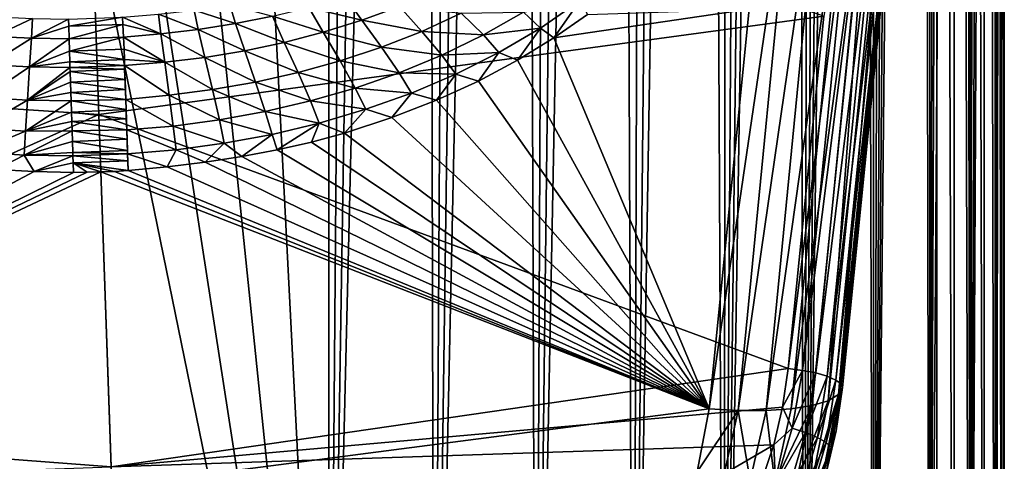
# Model space of a CAD drawing. Header units: metres. Extents: x -25 to 33, y -129 to 30.
# Tile 10 of 84: x 1.42 to 16, y -80.67 to -74.13. Entities that reach past the tile are written whole.
import ezdxf

# ---------------------------------------------------------------- set-up
doc = ezdxf.new("R2010")
doc.units = ezdxf.units.M
doc.layers.add('solid_BIDET-ACTIVO_SW0001', color=7, linetype='CONTINUOUS')

msp = doc.modelspace()

# ---------------------------------------------------------------- linework, layer by layer
at = {"layer": 'solid_BIDET-ACTIVO_SW0001'}
for points in [[(15, -17.783419, 104), (-15, -93.47686, 104), (15, -93.47686, 104)], [(4.170335, -20.070393, 104), (-15, -93.47686, 104), (15, -17.783419, 104)], [(15, -17.783419, 104), (15, -93.47686, 104), (15.259268, -93.470802, 103.96563)], [(15.258819, -17.783419, 103.965927), (15, -17.783419, 104), (15.259268, -93.470802, 103.96563)], [(15.258819, -17.783419, 103.965927), (15.259268, -93.470802, 103.96563), (15.495718, -93.453583, 103.867981)], [(15.5, -17.783419, 103.866028), (15.258819, -17.783419, 103.965927), (15.495718, -93.453583, 103.867981)], [(15.5, -17.783419, 103.866028), (15.495718, -93.453583, 103.867981), (15.703811, -93.425797, 103.710388)], [(15.707107, -17.783419, 103.707108), (15.5, -17.783419, 103.866028), (15.703811, -93.425797, 103.710388)], [(15.707107, -17.783419, 103.707108), (15.703811, -93.425797, 103.710388), (15.864055, -93.389145, 103.502548)], [(15.866025, -17.783419, 103.5), (15.707107, -17.783419, 103.707108), (15.864055, -93.389145, 103.502548)], [(15.866025, -17.783419, 103.5), (15.864055, -93.389145, 103.502548), (15.96412, -93.347076, 103.263939)], [(15.965926, -17.783419, 103.25882), (15.866025, -17.783419, 103.5), (15.96412, -93.347076, 103.263939)], [(16, -17.783419, 92), (16, -91.360939, 92), (15.873295, -91.081612, 90.415848)], [(15.984666, -17.826529, 91.446419), (16, -17.783419, 92), (15.873295, -91.081612, 90.415848)], [(15.965926, -17.783419, 103.25882), (15.96412, -93.347076, 103.263939), (16, -93.300529, 103)], [(16, -17.783419, 103), (15.965926, -17.783419, 103.25882), (16, -93.300529, 103)], [(16, -93.300529, 103), (16, -91.360939, 92), (16, -17.783419, 92)], [(16, -17.783419, 103), (16, -93.300529, 103), (16, -17.783419, 92)], [(15.936882, -17.966734, 90.878227), (15.984666, -17.826529, 91.446419), (15.873295, -91.081612, 90.415848)], [(15.853433, -18.206797, 90.294167), (15.936882, -17.966734, 90.878227), (15.873295, -91.081612, 90.415848)], [(15.853433, -18.206797, 90.294167), (15.873295, -91.081612, 90.415848), (15.501863, -90.811676, 88.884979)], [(15.734159, -18.536268, 89.709557), (15.853433, -18.206797, 90.294167), (15.501863, -90.811676, 88.884979)], [(15.580343, -18.953262, 89.133461), (15.734159, -18.536268, 89.709557), (15.501863, -90.811676, 88.884979)], [(15.391492, -19.442606, 88.564903), (15.580343, -18.953262, 89.133461), (15.501863, -90.811676, 88.884979)], [(15.391492, -19.442606, 88.564903), (15.501863, -90.811676, 88.884979), (14.893881, -90.554863, 87.42852)], [(15.168258, -20.00032, 88.007126), (15.391492, -19.442606, 88.564903), (14.893881, -90.554863, 87.42852)], [(4.170335, -20.070393, 104), (1.401935, -20.451702, 104), (-15, -93.47686, 104)], [(15.042698, -20.302002, 87.730385), (15.168258, -20.00032, 88.007126), (14.893881, -90.554863, 87.42852)], [(14.907372, -20.617121, 87.454811), (15.042698, -20.302002, 87.730385), (14.893881, -90.554863, 87.42852)], [(14.76285, -20.947037, 87.182068), (14.907372, -20.617121, 87.454811), (14.893881, -90.554863, 87.42852)], [(14.76285, -20.947037, 87.182068), (14.893881, -90.554863, 87.42852), (14.063531, -90.318184, 86.086235)], [(14.607951, -21.291105, 86.910484), (14.76285, -20.947037, 87.182068), (14.063531, -90.318184, 86.086235)], [(14.441155, -21.648554, 86.63839), (14.607951, -21.291105, 86.910484), (14.063531, -90.318184, 86.086235)], [(14.262384, -22.01919, 86.366798), (14.441155, -21.648554, 86.63839), (14.063531, -90.318184, 86.086235)], [(14.072033, -22.403408, 86.097267), (14.262384, -22.01919, 86.366798), (14.063531, -90.318184, 86.086235)], [(13.867818, -22.801031, 85.82769), (14.072033, -22.403408, 86.097267), (14.063531, -90.318184, 86.086235)], [(13.867818, -22.801031, 85.82769), (14.063531, -90.318184, 86.086235), (13.038886, -90.10862, 84.897751)], [(13.647128, -23.211876, 85.55629), (13.867818, -22.801031, 85.82769), (13.038886, -90.10862, 84.897751)], [(13.411123, -23.636015, 85.286186), (13.647128, -23.211876, 85.55629), (13.038886, -90.10862, 84.897751)], [(13.159016, -24.073471, 85.01799), (13.411123, -23.636015, 85.286186), (13.038886, -90.10862, 84.897751)], [(12.886415, -24.524088, 84.748978), (13.159016, -24.073471, 85.01799), (13.038886, -90.10862, 84.897751)], [(12.886415, -24.524088, 84.748978), (13.038886, -90.10862, 84.897751), (11.844807, -89.930237, 83.886086)], [(12.588554, -24.98826, 84.477303), (12.886415, -24.524088, 84.748978), (11.844807, -89.930237, 83.886086)], [(12.264484, -25.472822, 84.205368), (12.588554, -24.98826, 84.477303), (11.844807, -89.930237, 83.886086)], [(11.915195, -25.970478, 83.937096), (12.264484, -25.472822, 84.205368), (11.844807, -89.930237, 83.886086)], [(11.541385, -26.468973, 83.675758), (11.915195, -25.970478, 83.937096), (11.844807, -89.930237, 83.886086)], [(11.541385, -26.468973, 83.675758), (11.844807, -89.930237, 83.886086), (10.506846, -89.786919, 83.073311)], [(11.142518, -26.960306, 83.423607), (11.541385, -26.468973, 83.675758), (10.506846, -89.786919, 83.073311)], [(10.711907, -27.459858, 83.179688), (11.142518, -26.960306, 83.423607), (10.506846, -89.786919, 83.073311)], [(10.258203, -27.95307, 82.95192), (10.711907, -27.459858, 83.179688), (10.506846, -89.786919, 83.073311)], [(10.258203, -27.95307, 82.95192), (10.506846, -89.786919, 83.073311), (9.065322, -89.682632, 82.481873)], [(9.794129, -28.418829, 82.747726), (10.258203, -27.95307, 82.95192), (9.065322, -89.682632, 82.481873)], [(9.329508, -28.842951, 82.570557), (9.794129, -28.418829, 82.747726), (9.065322, -89.682632, 82.481873)], [(8.858733, -29.237568, 82.417328), (9.329508, -28.842951, 82.570557), (9.065322, -89.682632, 82.481873)], [(8.858733, -29.237568, 82.417328), (9.065322, -89.682632, 82.481873), (7.556544, -89.619194, 82.122078)], [(8.383247, -29.601828, 82.288147), (8.858733, -29.237568, 82.417328), (7.556544, -89.619194, 82.122078)], [(7.905608, -29.933025, 82.183243), (8.383247, -29.601828, 82.288147), (7.556544, -89.619194, 82.122078)], [(7.427715, -30.229856, 82.10244), (7.905608, -29.933025, 82.183243), (7.556544, -89.619194, 82.122078)], [(7.427715, -30.229856, 82.10244), (7.556544, -89.619194, 82.122078), (6, -89.597664, 82)], [(6.950059, -30.493816, 82.045235), (7.427715, -30.229856, 82.10244), (6, -89.597664, 82)], [(6.47378, -30.72496, 82.01123), (6.950059, -30.493816, 82.045235), (6, -89.597664, 82)], [(6.47378, -30.72496, 82.01123), (6, -89.597664, 82), (6, -30.923292, 82)], [(6, -89.597664, 82), (-6, -30.923292, 82), (-3.011327, -31.356001, 82)], [(-6, -89.597664, 82), (-6, -30.923292, 82), (6, -89.597664, 82)], [(6, -89.597664, 82), (3.017305, -31.355427, 82), (6, -30.923292, 82)], [(6, -89.597664, 82), (-3.011327, -31.356001, 82), (0.00303, -31.499271, 82)], [(6, -89.597664, 82), (0.00303, -31.499271, 82), (3.017305, -31.355427, 82)], [(14.100503, -74.632797, 145.116592), (14.47646, -70.895615, 143.611542), (14.606119, -69.606758, 143.947556)], [(14.100503, -74.632797, 145.116592), (14.606119, -69.606758, 143.947556), (14.349246, -71.912628, 144.690842)], [(-9.085423, -69.715637, 144.648056), (-8.214217, -74.814095, 145.836716), (2.417824, -70.386421, 144.88826)], [(-8.214217, -74.814095, 145.836716), (2.594514, -75.530113, 146.099457), (2.417824, -70.386421, 144.88826)], [(2.417824, -70.386421, 144.88826), (2.594514, -75.530113, 146.099457), (13.328623, -74.074173, 145.836731)], [(13.545559, -79.677963, 145.39946), (14.429291, -70.93885, 143.1996), (14.47646, -70.895615, 143.611542)], [(13.603529, -79.572922, 145.816544), (13.545559, -79.677963, 145.39946), (14.47646, -70.895615, 143.611542)], [(13.545559, -79.677963, 145.39946), (14.28401, -71.022461, 142.795349), (14.429291, -70.93885, 143.1996)], [(13.603529, -79.572922, 146.352875), (13.603529, -79.572922, 145.816544), (14.47646, -70.895615, 143.611542)], [(13.603529, -79.572922, 146.352875), (14.47646, -70.895615, 143.611542), (14.100503, -74.632797, 145.116592)], [(12.471684, -79.916931, 144.094193), (13.32832, -71.15493, 141.854507), (13.715086, -71.135612, 142.094131)], [(12.84352, -79.892212, 144.327881), (12.471684, -79.916931, 144.094193), (13.715086, -71.135612, 142.094131)], [(12.84352, -79.892212, 144.327881), (13.715086, -71.135612, 142.094131), (14.041776, -71.090332, 142.415756)], [(13.156287, -79.842285, 144.634048), (12.84352, -79.892212, 144.327881), (14.041776, -71.090332, 142.415756)], [(13.394223, -79.769592, 144.997528), (13.156287, -79.842285, 144.634048), (14.041776, -71.090332, 142.415756)], [(13.394223, -79.769592, 144.997528), (14.041776, -71.090332, 142.415756), (14.28401, -71.022461, 142.795349)], [(13.545559, -79.677963, 145.39946), (13.394223, -79.769592, 144.997528), (14.28401, -71.022461, 142.795349)], [(12.915518, -71.148674, 141.709351), (11.63128, -79.888214, 143.884201), (12.220861, -73.971924, 142.358246)], [(12.059741, -79.915398, 143.944077), (11.63128, -79.888214, 143.884201), (12.915518, -71.148674, 141.709351)], [(12.059741, -79.915398, 143.944077), (12.915518, -71.148674, 141.709351), (13.32832, -71.15493, 141.854507)], [(12.471684, -79.916931, 144.094193), (12.059741, -79.915398, 143.944077), (13.32832, -71.15493, 141.854507)], [(13.764976, -71.722252, 145.259048), (13.328623, -74.074173, 145.836731), (12.800721, -79.294128, 147.127762)], [(13.010162, -79.320419, 147.10733), (13.764976, -71.722252, 145.259048), (12.800721, -79.294128, 147.127762)], [(13.964141, -71.759193, 145.186066), (13.764976, -71.722252, 145.259048), (13.010162, -79.320419, 147.10733)], [(13.010162, -79.320419, 147.10733), (13.207983, -79.359451, 147.032471), (13.964141, -71.759193, 145.186066)], [(14.140962, -71.806747, 145.057526), (13.964141, -71.759193, 145.186066), (13.207983, -79.359451, 147.032471)], [(13.207983, -79.359451, 147.032471), (13.375471, -79.407639, 146.909836), (14.140962, -71.806747, 145.057526)], [(14.273397, -71.859962, 144.885284), (14.140962, -71.806747, 145.057526), (13.375471, -79.407639, 146.909836)], [(13.507786, -79.464684, 146.738708), (14.273397, -71.859962, 144.885284), (13.375471, -79.407639, 146.909836)], [(14.349246, -71.912628, 144.690842), (14.273397, -71.859962, 144.885284), (13.507786, -79.464684, 146.738708)], [(13.583607, -79.521828, 146.544937), (14.349246, -71.912628, 144.690842), (13.507786, -79.464684, 146.738708)], [(14.100503, -74.632797, 145.116592), (14.349246, -71.912628, 144.690842), (13.583607, -79.521828, 146.544937)], [(4.616655, -74.183014, 141.330429), (4.004941, -73.983971, 141.024353), (4.531722, -73.90448, 141.022369)], [(5.163085, -74.074516, 141.322556), (4.616655, -74.183014, 141.330429), (4.531722, -73.90448, 141.022369)], [(6.486307, -74.134857, 141.679337), (5.704748, -73.943352, 141.312317), (6.240294, -73.788475, 141.299347)], [(7.046688, -73.92952, 141.650024), (6.486307, -74.134857, 141.679337), (6.240294, -73.788475, 141.299347)], [(9.714634, -73.845718, 142.285645), (9.131393, -74.24984, 142.381256), (8.880692, -74.012299, 142.210052)], [(9.331527, -74.395241, 142.439728), (9.131393, -74.24984, 142.381256), (9.714634, -73.845718, 142.285645)], [(9.826761, -74.047066, 142.356461), (9.331527, -74.395241, 142.439728), (9.714634, -73.845718, 142.285645)], [(3.513355, -74.334908, 141.340057), (2.944875, -74.088242, 141.029022), (3.475688, -74.044281, 141.025589)], [(4.066459, -74.269592, 141.336197), (3.475688, -74.044281, 141.025589), (4.004941, -73.983971, 141.024353)], [(4.066459, -74.269592, 141.336197), (3.513355, -74.334908, 141.340057), (3.475688, -74.044281, 141.025589)], [(4.616655, -74.183014, 141.330429), (4.066459, -74.269592, 141.336197), (4.004941, -73.983971, 141.024353)], [(5.91603, -74.311775, 141.70372), (5.163085, -74.074516, 141.322556), (5.704748, -73.943352, 141.312317)], [(6.486307, -74.134857, 141.679337), (5.91603, -74.311775, 141.70372), (5.704748, -73.943352, 141.312317)], [(7.375103, -74.298523, 142.034531), (6.486307, -74.134857, 141.679337), (7.046688, -73.92952, 141.650024)], [(7.958105, -74.029488, 141.983002), (7.375103, -74.298523, 142.034531), (7.046688, -73.92952, 141.650024)], [(8.288382, -74.350464, 142.285263), (7.375103, -74.298523, 142.034531), (7.958105, -74.029488, 141.983002)], [(8.880692, -74.012299, 142.210052), (8.288382, -74.350464, 142.285263), (7.958105, -74.029488, 141.983002)], [(9.131393, -74.24984, 142.381256), (8.288382, -74.350464, 142.285263), (8.880692, -74.012299, 142.210052)], [(12.220861, -73.971924, 142.358246), (9.331527, -74.395241, 142.439728), (9.826761, -74.047066, 142.356461)], [(12.220861, -73.971924, 142.358246), (11.63128, -79.888214, 143.884201), (9.331527, -74.395241, 142.439728)], [(1.039404, -74.373566, 141.336197), (1.081152, -74.084389, 141.024353), (1.613319, -74.108238, 141.025589)], [(1.595709, -74.400772, 141.340057), (1.039404, -74.373566, 141.336197), (1.613319, -74.108238, 141.025589)], [(1.595709, -74.400772, 141.340057), (1.613319, -74.108238, 141.025589), (2.145925, -74.115623, 141.028946)], [(1.595709, -74.400772, 141.340057), (2.145925, -74.115623, 141.028946), (2.149055, -74.22065, 141.145309)], [(2.944875, -74.088242, 141.029022), (2.149055, -74.22065, 141.145309), (2.145925, -74.115623, 141.028946)], [(2.944875, -74.088242, 141.029022), (2.949073, -74.195808, 141.148163), (2.149055, -74.22065, 141.145309)], [(2.949073, -74.195808, 141.148163), (2.152678, -74.407028, 141.342178), (2.149055, -74.22065, 141.145309)], [(2.949073, -74.195808, 141.148163), (2.958326, -74.382256, 141.345154), (2.152678, -74.407028, 141.342178)], [(2.594514, -75.530113, 146.099457), (12.800721, -79.294128, 147.127762), (13.328623, -74.074173, 145.836731)], [(3.513355, -74.334908, 141.340057), (2.949073, -74.195808, 141.148163), (2.944875, -74.088242, 141.029022)], [(3.513355, -74.334908, 141.340057), (2.958326, -74.382256, 141.345154), (2.949073, -74.195808, 141.148163)], [(4.753091, -74.585236, 141.739258), (4.066459, -74.269592, 141.336197), (4.616655, -74.183014, 141.330429)], [(5.337727, -74.461571, 141.723587), (4.616655, -74.183014, 141.330429), (5.163085, -74.074516, 141.322556)], [(5.337727, -74.461571, 141.723587), (4.753091, -74.585236, 141.739258), (4.616655, -74.183014, 141.330429)], [(5.91603, -74.311775, 141.70372), (5.337727, -74.461571, 141.723587), (5.163085, -74.074516, 141.322556)], [(6.776392, -74.53373, 142.078751), (5.91603, -74.311775, 141.70372), (6.486307, -74.134857, 141.679337)], [(7.375103, -74.298523, 142.034531), (6.776392, -74.53373, 142.078751), (6.486307, -74.134857, 141.679337)], [(1.595709, -74.400772, 141.340057), (2.149055, -74.22065, 141.145309), (2.152678, -74.407028, 141.342178)], [(3.570066, -74.756943, 141.758865), (2.958326, -74.382256, 141.345154), (3.513355, -74.334908, 141.340057)], [(4.163464, -74.683479, 141.750961), (3.513355, -74.334908, 141.340057), (4.066459, -74.269592, 141.336197)], [(4.163464, -74.683479, 141.750961), (3.570066, -74.756943, 141.758865), (3.513355, -74.334908, 141.340057)], [(4.753091, -74.585236, 141.739258), (4.163464, -74.683479, 141.750961), (4.066459, -74.269592, 141.336197)], [(6.164885, -74.736549, 142.116043), (5.337727, -74.461571, 141.723587), (5.91603, -74.311775, 141.70372)], [(6.776392, -74.53373, 142.078751), (6.164885, -74.736549, 142.116043), (5.91603, -74.311775, 141.70372)], [(7.673264, -74.649864, 142.351166), (6.776392, -74.53373, 142.078751), (7.375103, -74.298523, 142.034531)], [(8.288382, -74.350464, 142.285263), (7.673264, -74.649864, 142.351166), (7.375103, -74.298523, 142.034531)], [(9.131393, -74.24984, 142.381256), (8.517988, -74.611267, 142.466263), (8.288382, -74.350464, 142.285263)], [(8.793694, -74.726723, 142.518692), (8.517988, -74.611267, 142.466263), (9.131393, -74.24984, 142.381256)], [(9.331527, -74.395241, 142.439728), (8.793694, -74.726723, 142.518692), (9.131393, -74.24984, 142.381256)], [(0.971049, -74.793129, 141.750946), (1.039404, -74.373566, 141.336197), (1.595709, -74.400772, 141.340057)], [(1.568115, -74.825706, 141.758865), (0.971049, -74.793129, 141.750946), (1.595709, -74.400772, 141.340057)], [(1.568115, -74.825706, 141.758865), (1.595709, -74.400772, 141.340057), (2.152678, -74.407028, 141.342178)], [(1.568115, -74.825706, 141.758865), (2.152678, -74.407028, 141.342178), (2.1567, -74.590759, 141.52771)], [(2.958326, -74.382256, 141.345154), (2.1567, -74.590759, 141.52771), (2.152678, -74.407028, 141.342178)], [(2.958326, -74.382256, 141.345154), (2.966894, -74.563766, 141.528534), (2.1567, -74.590759, 141.52771)], [(3.570066, -74.756943, 141.758865), (2.966894, -74.563766, 141.528534), (2.958326, -74.382256, 141.345154)], [(5.543025, -74.908195, 142.146774), (4.753091, -74.585236, 141.739258), (5.337727, -74.461571, 141.723587)], [(6.164885, -74.736549, 142.116043), (5.543025, -74.908195, 142.146774), (5.337727, -74.461571, 141.723587)], [(8.517988, -74.611267, 142.466263), (7.673264, -74.649864, 142.351166), (8.288382, -74.350464, 142.285263)], [(11.63128, -79.888214, 143.884201), (8.793694, -74.726723, 142.518692), (9.331527, -74.395241, 142.439728)], [(1.568115, -74.825706, 141.758865), (2.1567, -74.590759, 141.52771), (2.162518, -74.747704, 141.680954)], [(2.966894, -74.563766, 141.528534), (2.971677, -74.715508, 141.676712), (2.1567, -74.590759, 141.52771)], [(2.971677, -74.715508, 141.676712), (2.162518, -74.747704, 141.680954), (2.1567, -74.590759, 141.52771)], [(3.570066, -74.756943, 141.758865), (2.971677, -74.715508, 141.676712), (2.966894, -74.563766, 141.528534)], [(4.912932, -75.049583, 142.171204), (4.163464, -74.683479, 141.750961), (4.753091, -74.585236, 141.739258)], [(5.543025, -74.908195, 142.146774), (4.912932, -75.049583, 142.171204), (4.753091, -74.585236, 141.739258)], [(7.039467, -74.911888, 142.408096), (6.164885, -74.736549, 142.116043), (6.776392, -74.53373, 142.078751)], [(7.673264, -74.649864, 142.351166), (7.039467, -74.911888, 142.408096), (6.776392, -74.53373, 142.078751)], [(8.517988, -74.611267, 142.466263), (7.879828, -74.931374, 142.54097), (7.673264, -74.649864, 142.351166)], [(8.214625, -75.034363, 142.591507), (7.879828, -74.931374, 142.54097), (8.517988, -74.611267, 142.466263)], [(8.793694, -74.726723, 142.518692), (8.214625, -75.034363, 142.591507), (8.517988, -74.611267, 142.466263)], [(13.603529, -79.572922, 146.352875), (14.100503, -74.632797, 145.116592), (13.583607, -79.521828, 146.544937)], [(1.568115, -74.825706, 141.758865), (2.162518, -74.747704, 141.680954), (2.166251, -74.833969, 141.763336)], [(2.971677, -74.715508, 141.676712), (2.973938, -74.805946, 141.763077), (2.162518, -74.747704, 141.680954)], [(2.973938, -74.805946, 141.763077), (2.166251, -74.833969, 141.763336), (2.162518, -74.747704, 141.680954)], [(3.570066, -74.756943, 141.758865), (2.973938, -74.805946, 141.763077), (2.971677, -74.715508, 141.676712)], [(3.635032, -75.244232, 142.201889), (2.973938, -74.805946, 141.763077), (3.570066, -74.756943, 141.758865)], [(4.276379, -75.1614, 142.189529), (3.570066, -74.756943, 141.758865), (4.163464, -74.683479, 141.750961)], [(4.276379, -75.1614, 142.189529), (3.635032, -75.244232, 142.201889), (3.570066, -74.756943, 141.758865)], [(4.912932, -75.049583, 142.171204), (4.276379, -75.1614, 142.189529), (4.163464, -74.683479, 141.750961)], [(6.390412, -75.137894, 142.456406), (5.543025, -74.908195, 142.146774), (6.164885, -74.736549, 142.116043)], [(7.039467, -74.911888, 142.408096), (6.390412, -75.137894, 142.456406), (6.164885, -74.736549, 142.116043)], [(7.879828, -74.931374, 142.54097), (7.039467, -74.911888, 142.408096), (7.673264, -74.649864, 142.351166)], [(11.63128, -79.888214, 143.884201), (8.214625, -75.034363, 142.591507), (8.793694, -74.726723, 142.518692)], [(-8.214217, -74.814095, 145.836716), (-7.329347, -79.985611, 147.127762), (2.594514, -75.530113, 146.099457)], [(0.891178, -75.277664, 142.189514), (0.971049, -74.793129, 141.750946), (1.568115, -74.825706, 141.758865)], [(1.53673, -75.316307, 142.201889), (0.891178, -75.277664, 142.189514), (1.568115, -74.825706, 141.758865)], [(1.53673, -75.316307, 142.201889), (1.568115, -74.825706, 141.758865), (2.166251, -74.833969, 141.763336)], [(1.53673, -75.316307, 142.201889), (2.166251, -74.833969, 141.763336), (2.16875, -74.895355, 141.821182)], [(1.53673, -75.316307, 142.201889), (2.16875, -74.895355, 141.821182), (2.174022, -75.052849, 141.96666)], [(2.973938, -74.805946, 141.763077), (2.975381, -74.857697, 141.811859), (2.166251, -74.833969, 141.763336)], [(2.975381, -74.857697, 141.811859), (2.16875, -74.895355, 141.821182), (2.166251, -74.833969, 141.763336)], [(2.975381, -74.857697, 141.811859), (2.980805, -75.012009, 141.954697), (2.16875, -74.895355, 141.821182)], [(2.980805, -75.012009, 141.954697), (2.174022, -75.052849, 141.96666), (2.16875, -74.895355, 141.821182)], [(2.973938, -74.805946, 141.763077), (2.990623, -75.305595, 142.214523), (2.975381, -74.857697, 141.811859)], [(3.635032, -75.244232, 142.201889), (2.990623, -75.305595, 142.214523), (2.973938, -74.805946, 141.763077)], [(2.975381, -74.857697, 141.811859), (2.990623, -75.305595, 142.214523), (2.980805, -75.012009, 141.954697)], [(5.729032, -75.329033, 142.496368), (4.912932, -75.049583, 142.171204), (5.543025, -74.908195, 142.146774)], [(6.390412, -75.137894, 142.456406), (5.729032, -75.329033, 142.496368), (5.543025, -74.908195, 142.146774)], [(7.221364, -75.211517, 142.605652), (6.390412, -75.137894, 142.456406), (7.039467, -74.911888, 142.408096)], [(7.879828, -74.931374, 142.54097), (7.221364, -75.211517, 142.605652), (7.039467, -74.911888, 142.408096)], [(7.594902, -75.316254, 142.657639), (7.221364, -75.211517, 142.605652), (7.879828, -74.931374, 142.54097)], [(8.214625, -75.034363, 142.591507), (7.594902, -75.316254, 142.657639), (7.879828, -74.931374, 142.54097)], [(1.53673, -75.316307, 142.201889), (2.174022, -75.052849, 141.96666), (2.179261, -75.202003, 142.100342)], [(2.980805, -75.012009, 141.954697), (2.98576, -75.159782, 142.08754), (2.174022, -75.052849, 141.96666)], [(2.98576, -75.159782, 142.08754), (2.179261, -75.202003, 142.100342), (2.174022, -75.052849, 141.96666)], [(2.980805, -75.012009, 141.954697), (2.990623, -75.305595, 142.214523), (2.98576, -75.159782, 142.08754)], [(5.057808, -75.486168, 142.528198), (4.276379, -75.1614, 142.189529), (4.912932, -75.049583, 142.171204)], [(5.729032, -75.329033, 142.496368), (5.057808, -75.486168, 142.528198), (4.912932, -75.049583, 142.171204)], [(11.63128, -79.888214, 143.884201), (7.594902, -75.316254, 142.657639), (8.214625, -75.034363, 142.591507)], [(1.53673, -75.316307, 142.201889), (2.179261, -75.202003, 142.100342), (2.183661, -75.325844, 142.208145)], [(2.98576, -75.159782, 142.08754), (2.990623, -75.305595, 142.214523), (2.179261, -75.202003, 142.100342)], [(2.990623, -75.305595, 142.214523), (2.183661, -75.325844, 142.208145), (2.179261, -75.202003, 142.100342)], [(4.378888, -75.609978, 142.552063), (3.635032, -75.244232, 142.201889), (4.276379, -75.1614, 142.189529)], [(5.057808, -75.486168, 142.528198), (4.378888, -75.609978, 142.552063), (4.276379, -75.1614, 142.189529)], [(6.54632, -75.453072, 142.660614), (5.729032, -75.329033, 142.496368), (6.390412, -75.137894, 142.456406)], [(7.221364, -75.211517, 142.605652), (6.54632, -75.453072, 142.660614), (6.390412, -75.137894, 142.456406)], [(6.933834, -75.576309, 142.718033), (6.54632, -75.453072, 142.660614), (7.221364, -75.211517, 142.605652)], [(7.594902, -75.316254, 142.657639), (6.933834, -75.576309, 142.718033), (7.221364, -75.211517, 142.605652)], [(0.819799, -75.732239, 142.552063), (0.891178, -75.277664, 142.189514), (1.53673, -75.316307, 142.201889)], [(1.50904, -75.776123, 142.568115), (0.819799, -75.732239, 142.552063), (1.53673, -75.316307, 142.201889)], [(1.50904, -75.776123, 142.568115), (1.53673, -75.316307, 142.201889), (2.183661, -75.325844, 142.208145)], [(1.50904, -75.776123, 142.568115), (2.183661, -75.325844, 142.208145), (2.189422, -75.496712, 142.35141)], [(2.990623, -75.305595, 142.214523), (2.995876, -75.454826, 142.339798), (2.183661, -75.325844, 142.208145)], [(2.995876, -75.454826, 142.339798), (2.189422, -75.496712, 142.35141), (2.183661, -75.325844, 142.208145)], [(3.694325, -75.701057, 142.568115), (2.990623, -75.305595, 142.214523), (3.635032, -75.244232, 142.201889)], [(2.990623, -75.305595, 142.214523), (3.005672, -75.757149, 142.574554), (2.995876, -75.454826, 142.339798)], [(3.694325, -75.701057, 142.568115), (3.005672, -75.757149, 142.574554), (2.990623, -75.305595, 142.214523)], [(4.378888, -75.609978, 142.552063), (3.694325, -75.701057, 142.568115), (3.635032, -75.244232, 142.201889)], [(5.857885, -75.657219, 142.706131), (5.057808, -75.486168, 142.528198), (5.729032, -75.329033, 142.496368)], [(6.54632, -75.453072, 142.660614), (5.857885, -75.657219, 142.706131), (5.729032, -75.329033, 142.496368)], [(11.63128, -79.888214, 143.884201), (6.933834, -75.576309, 142.718033), (7.594902, -75.316254, 142.657639)], [(1.50904, -75.776123, 142.568115), (2.189422, -75.496712, 142.35141), (2.194587, -75.633575, 142.460739)], [(2.995876, -75.454826, 142.339798), (3.000141, -75.592926, 142.450607), (2.189422, -75.496712, 142.35141)], [(3.000141, -75.592926, 142.450607), (2.194587, -75.633575, 142.460739), (2.189422, -75.496712, 142.35141)], [(2.995876, -75.454826, 142.339798), (3.005672, -75.757149, 142.574554), (3.000141, -75.592926, 142.450607)], [(5.158738, -75.824829, 142.742401), (4.378888, -75.609978, 142.552063), (5.057808, -75.486168, 142.528198)], [(5.857885, -75.657219, 142.706131), (5.158738, -75.824829, 142.742401), (5.057808, -75.486168, 142.528198)], [(6.232244, -75.806168, 142.770493), (5.857885, -75.657219, 142.706131), (6.54632, -75.453072, 142.660614)], [(6.933834, -75.576309, 142.718033), (6.232244, -75.806168, 142.770493), (6.54632, -75.453072, 142.660614)], [(-7.329347, -79.985611, 147.127762), (2.773859, -80.751114, 147.415039), (2.594514, -75.530113, 146.099457)], [(1.50904, -75.776123, 142.568115), (2.194587, -75.633575, 142.460739), (2.19955, -75.773552, 142.56636)], [(3.000141, -75.592926, 142.450607), (3.005672, -75.757149, 142.574554), (2.194587, -75.633575, 142.460739)], [(3.005672, -75.757149, 142.574554), (2.19955, -75.773552, 142.56636), (2.194587, -75.633575, 142.460739)], [(2.594514, -75.530113, 146.099457), (2.773859, -80.751114, 147.415039), (12.800721, -79.294128, 147.127762)], [(4.451233, -75.956604, 142.769577), (3.694325, -75.701057, 142.568115), (4.378888, -75.609978, 142.552063)], [(5.158738, -75.824829, 142.742401), (4.451233, -75.956604, 142.769577), (4.378888, -75.609978, 142.552063)], [(5.234984, -76.053467, 142.824936), (5.158738, -75.824829, 142.742401), (5.857885, -75.657219, 142.706131)], [(5.742445, -75.938255, 142.799942), (5.234984, -76.053467, 142.824936), (5.857885, -75.657219, 142.706131)], [(6.232244, -75.806168, 142.770493), (5.742445, -75.938255, 142.799942), (5.857885, -75.657219, 142.706131)], [(11.63128, -79.888214, 143.884201), (6.232244, -75.806168, 142.770493), (6.933834, -75.576309, 142.718033)], [(0.771401, -76.083008, 142.769577), (0.819799, -75.732239, 142.552063), (1.50904, -75.776123, 142.568115)], [(1.489992, -76.130348, 142.787811), (0.771401, -76.083008, 142.769577), (1.50904, -75.776123, 142.568115)], [(1.489992, -76.130348, 142.787811), (2.19955, -75.773552, 142.56636), (2.204155, -75.93177, 142.675827)], [(1.489992, -76.130348, 142.787811), (1.50904, -75.776123, 142.568115), (2.19955, -75.773552, 142.56636)], [(3.005672, -75.757149, 142.574554), (3.011244, -75.895836, 142.670486), (2.19955, -75.773552, 142.56636)], [(3.011244, -75.895836, 142.670486), (2.204155, -75.93177, 142.675827), (2.19955, -75.773552, 142.56636)], [(3.737632, -76.053146, 142.787811), (3.005672, -75.757149, 142.574554), (3.694325, -75.701057, 142.568115)], [(3.005672, -75.757149, 142.574554), (3.019688, -76.112679, 142.796143), (3.011244, -75.895836, 142.670486)], [(3.737632, -76.053146, 142.787811), (3.019688, -76.112679, 142.796143), (3.005672, -75.757149, 142.574554)], [(4.451233, -75.956604, 142.769577), (3.737632, -76.053146, 142.787811), (3.694325, -75.701057, 142.568115)], [(11.63128, -79.888214, 143.884201), (5.742445, -75.938255, 142.799942), (6.232244, -75.806168, 142.770493)], [(1.489992, -76.130348, 142.787811), (2.204155, -75.93177, 142.675827), (2.208919, -76.095131, 142.772995)], [(3.011244, -75.895836, 142.670486), (3.017856, -76.062256, 142.770279), (2.204155, -75.93177, 142.675827)], [(3.017856, -76.062256, 142.770279), (2.208919, -76.095131, 142.772995), (2.204155, -75.93177, 142.675827)], [(3.011244, -75.895836, 142.670486), (3.019688, -76.112679, 142.796143), (3.017856, -76.062256, 142.770279)], [(4.709707, -76.153343, 142.845886), (4.451233, -75.956604, 142.769577), (5.158738, -75.824829, 142.742401)], [(5.234984, -76.053467, 142.824936), (4.709707, -76.153343, 142.845886), (5.158738, -75.824829, 142.742401)], [(11.63128, -79.888214, 143.884201), (5.234984, -76.053467, 142.824936), (5.742445, -75.938255, 142.799942)], [(1.489992, -76.130348, 142.787811), (1.071563, -76.343819, 142.862656), (0.771401, -76.083008, 142.769577)], [(1.489992, -76.130348, 142.787811), (2.208919, -76.095131, 142.772995), (2.210392, -76.140625, 142.796219)], [(3.017856, -76.062256, 142.770279), (3.019688, -76.112679, 142.796143), (2.208919, -76.095131, 142.772995)], [(3.019688, -76.112679, 142.796143), (2.210392, -76.140625, 142.796219), (2.208919, -76.095131, 142.772995)], [(3.605706, -76.307114, 142.875565), (3.019688, -76.112679, 142.796143), (3.737632, -76.053146, 142.787811)], [(4.166615, -76.237892, 142.862762), (3.605706, -76.307114, 142.875565), (3.737632, -76.053146, 142.787811)], [(4.166615, -76.237892, 142.862762), (3.737632, -76.053146, 142.787811), (4.451233, -75.956604, 142.769577)], [(4.709707, -76.153343, 142.845886), (4.166615, -76.237892, 142.862762), (4.451233, -75.956604, 142.769577)], [(11.63128, -79.888214, 143.884201), (4.709707, -76.153343, 142.845886), (5.234984, -76.053467, 142.824936)], [(1.489992, -76.130348, 142.787811), (1.637416, -76.374573, 142.875519), (1.071563, -76.343819, 142.862656)], [(1.489992, -76.130348, 142.787811), (2.210392, -76.140625, 142.796219), (1.637416, -76.374573, 142.875519)], [(1.637416, -76.374573, 142.875519), (2.210392, -76.140625, 142.796219), (2.214271, -76.247253, 142.841873)], [(3.019688, -76.112679, 142.796143), (3.023055, -76.217232, 142.841049), (2.210392, -76.140625, 142.796219)], [(3.023055, -76.217232, 142.841049), (2.214271, -76.247253, 142.841873), (2.210392, -76.140625, 142.796219)], [(3.023055, -76.217232, 142.841049), (3.026983, -76.361031, 142.884293), (2.214271, -76.247253, 142.841873)], [(3.019688, -76.112679, 142.796143), (3.026983, -76.361031, 142.884293), (3.023055, -76.217232, 142.841049)], [(3.605706, -76.307114, 142.875565), (3.026983, -76.361031, 142.884293), (3.019688, -76.112679, 142.796143)], [(11.63128, -79.888214, 143.884201), (3.605706, -76.307114, 142.875565), (4.166615, -76.237892, 142.862762)], [(11.63128, -79.888214, 143.884201), (4.166615, -76.237892, 142.862762), (4.709707, -76.153343, 142.845886)], [(1.071563, -76.343819, 142.862656), (1.637416, -76.374573, 142.875519), (-6.121897, -80.498047, 143.884201)], [(1.637416, -76.374573, 142.875519), (2.220082, -76.388748, 142.884293), (-6.121897, -80.498047, 143.884201)], [(-6.121897, -80.498047, 143.884201), (2.421912, -76.38588, 142.88533), (2.623718, -76.380302, 142.885681)], [(-6.121897, -80.498047, 143.884201), (2.623718, -76.380302, 142.885681), (2.783775, -81.03978, 144.111313)], [(-6.121897, -80.498047, 143.884201), (2.220082, -76.388748, 142.884293), (2.421912, -76.38588, 142.88533)], [(1.637416, -76.374573, 142.875519), (2.214271, -76.247253, 142.841873), (2.220082, -76.388748, 142.884293)], [(2.421912, -76.38588, 142.88533), (2.220082, -76.388748, 142.884293), (2.214271, -76.247253, 142.841873)], [(2.623718, -76.380302, 142.885681), (2.421912, -76.38588, 142.88533), (2.214271, -76.247253, 142.841873)], [(2.825405, -76.372017, 142.88533), (2.623718, -76.380302, 142.885681), (2.214271, -76.247253, 142.841873)], [(3.026983, -76.361031, 142.884293), (2.825405, -76.372017, 142.88533), (2.214271, -76.247253, 142.841873)], [(11.63128, -79.888214, 143.884201), (2.623718, -76.380302, 142.885681), (2.825405, -76.372017, 142.88533)], [(11.63128, -79.888214, 143.884201), (2.783775, -81.03978, 144.111313), (2.623718, -76.380302, 142.885681)], [(11.63128, -79.888214, 143.884201), (2.825405, -76.372017, 142.88533), (3.026983, -76.361031, 142.884293)], [(11.63128, -79.888214, 143.884201), (3.026983, -76.361031, 142.884293), (3.605706, -76.307114, 142.875565)], [(2.773859, -80.751114, 147.415039), (12.716636, -79.86779, 147.274658), (12.800721, -79.294128, 147.127762)], [(12.716636, -79.86779, 147.274658), (13.010162, -79.320419, 147.10733), (12.800721, -79.294128, 147.127762)], [(12.859406, -80.17675, 147.329056), (13.010162, -79.320419, 147.10733), (12.716636, -79.86779, 147.274658)], [(12.859406, -80.17675, 147.329056), (13.207983, -79.359451, 147.032471), (13.010162, -79.320419, 147.10733)], [(13.058397, -80.240746, 147.260254), (13.207983, -79.359451, 147.032471), (12.859406, -80.17675, 147.329056)], [(13.058397, -80.240746, 147.260254), (13.375471, -79.407639, 146.909836), (13.207983, -79.359451, 147.032471)], [(13.234072, -80.314331, 147.133011), (13.375471, -79.407639, 146.909836), (13.058397, -80.240746, 147.260254)], [(13.234072, -80.314331, 147.133011), (13.507786, -79.464684, 146.738708), (13.375471, -79.407639, 146.909836)], [(13.3634, -80.389053, 146.959366), (13.507786, -79.464684, 146.738708), (13.234072, -80.314331, 147.133011)], [(13.30599, -80.895561, 145.67038), (13.545559, -79.677963, 145.39946), (13.603529, -79.572922, 145.816544)], [(13.363438, -80.838837, 146.063782), (13.30599, -80.895561, 145.67038), (13.603529, -79.572922, 145.816544)], [(13.3634, -80.389053, 146.959366), (13.583607, -79.521828, 146.544937), (13.507786, -79.464684, 146.738708)], [(13.434102, -80.456192, 146.762161), (13.583607, -79.521828, 146.544937), (13.3634, -80.389053, 146.959366)], [(13.510523, -80.214096, 146.501205), (13.363438, -80.838837, 146.063782), (13.603529, -79.572922, 145.816544)], [(13.434102, -80.456192, 146.762161), (13.603529, -79.572922, 146.352875), (13.583607, -79.521828, 146.544937)], [(13.434102, -80.456192, 146.762161), (13.510523, -80.214096, 146.501205), (13.603529, -79.572922, 146.352875)], [(13.510523, -80.214096, 146.501205), (13.603529, -79.572922, 145.816544), (13.603529, -79.572922, 146.352875)], [(13.155138, -80.958328, 145.278107), (13.394223, -79.769592, 144.997528), (13.545559, -79.677963, 145.39946)], [(13.30599, -80.895561, 145.67038), (13.155138, -80.958328, 145.278107), (13.545559, -79.677963, 145.39946)], [(2.773859, -80.751114, 147.415039), (12.585425, -80.424438, 147.417725), (12.716636, -79.86779, 147.274658)], [(11.63128, -79.888214, 143.884201), (11.453772, -80.824409, 144.133514), (2.783775, -81.03978, 144.111313)], [(12.059741, -79.915398, 143.944077), (11.453772, -80.824409, 144.133514), (11.63128, -79.888214, 143.884201)], [(12.859406, -80.17675, 147.329056), (12.716636, -79.86779, 147.274658), (12.585425, -80.424438, 147.417725)], [(12.603687, -80.988434, 144.591537), (12.84352, -79.892212, 144.327881), (13.156287, -79.842285, 144.634048)], [(12.917274, -80.990852, 144.908691), (12.603687, -80.988434, 144.591537), (13.156287, -79.842285, 144.634048)], [(12.917274, -80.990852, 144.908691), (13.156287, -79.842285, 144.634048), (13.394223, -79.769592, 144.997528)], [(13.155138, -80.958328, 145.278107), (12.917274, -80.990852, 144.908691), (13.394223, -79.769592, 144.997528)], [(-7.329347, -79.985611, 147.127762), (-7.037008, -81.098473, 147.417725), (2.773859, -80.751114, 147.415039)], [(11.84722, -80.884323, 144.194962), (11.453772, -80.824409, 144.133514), (12.059741, -79.915398, 143.944077)], [(12.237273, -80.951256, 144.349762), (11.84722, -80.884323, 144.194962), (12.059741, -79.915398, 143.944077)], [(12.237273, -80.951256, 144.349762), (12.059741, -79.915398, 143.944077), (12.471684, -79.916931, 144.094193)], [(12.603687, -80.988434, 144.591537), (12.237273, -80.951256, 144.349762), (12.471684, -79.916931, 144.094193)], [(12.603687, -80.988434, 144.591537), (12.471684, -79.916931, 144.094193), (12.84352, -79.892212, 144.327881)], [(12.610442, -81.011658, 147.543442), (12.859406, -80.17675, 147.329056), (12.585425, -80.424438, 147.417725)], [(13.058397, -80.240746, 147.260254), (12.859406, -80.17675, 147.329056), (12.610442, -81.011658, 147.543442)], [(12.8055, -81.101295, 147.478271), (13.058397, -80.240746, 147.260254), (12.610442, -81.011658, 147.543442)], [(13.234072, -80.314331, 147.133011), (13.058397, -80.240746, 147.260254), (12.8055, -81.101295, 147.478271)], [(12.976768, -81.197937, 147.351593), (13.234072, -80.314331, 147.133011), (12.8055, -81.101295, 147.478271)], [(13.3634, -80.389053, 146.959366), (13.234072, -80.314331, 147.133011), (12.976768, -81.197937, 147.351593)], [(13.510523, -80.214096, 146.501205), (13.362098, -80.843582, 146.645111), (13.363438, -80.838837, 146.063782)], [(13.434102, -80.456192, 146.762161), (13.362098, -80.843582, 146.645111), (13.510523, -80.214096, 146.501205)], [(2.773859, -80.751114, 147.415039), (2.955846, -86.049019, 148.838181), (12.585425, -80.424438, 147.417725)], [(2.955846, -86.049019, 148.838181), (12.407094, -80.964188, 147.556915), (12.585425, -80.424438, 147.417725)], [(12.610442, -81.011658, 147.543442), (12.585425, -80.424438, 147.417725), (12.407094, -80.964188, 147.556915)], [(13.100768, -81.289635, 147.175751), (13.3634, -80.389053, 146.959366), (12.976768, -81.197937, 147.351593)], [(13.434102, -80.456192, 146.762161), (13.3634, -80.389053, 146.959366), (13.100768, -81.289635, 147.175751)], [(13.165421, -81.365639, 146.974884), (13.434102, -80.456192, 146.762161), (13.100768, -81.289635, 147.175751)], [(13.165421, -81.365639, 146.974884), (13.362098, -80.843582, 146.645111), (13.434102, -80.456192, 146.762161)], [(-5.888873, -81.396362, 144.127106), (-6.121897, -80.498047, 143.884201), (2.783775, -81.03978, 144.111313)]]:
    msp.add_3dface(points, dxfattribs=at)

doc.saveas('drawing.dxf')
